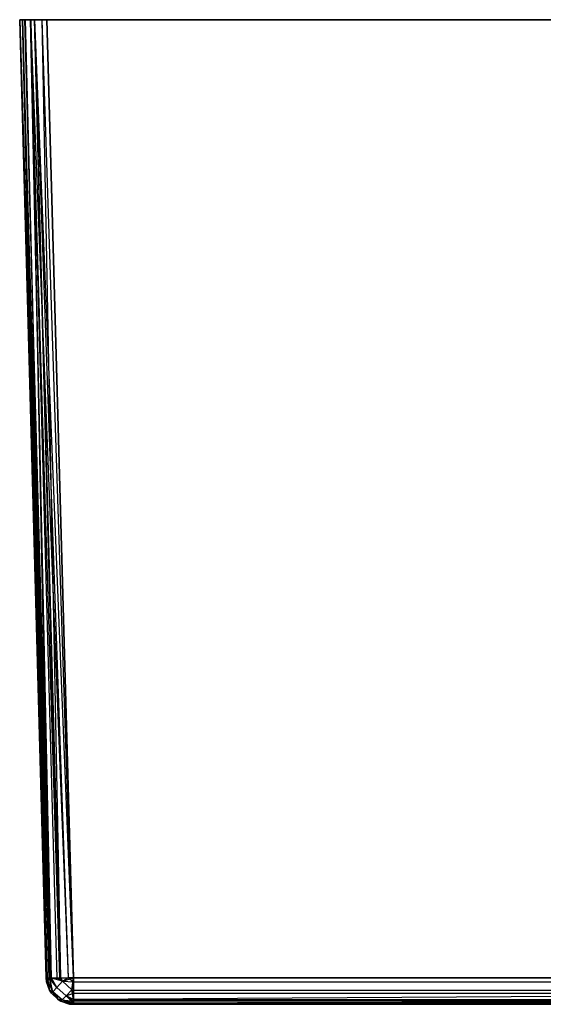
# Model space of a CAD drawing. Extents: x -14.1 to 25.9, y -14 to -1.3.
# Tile 3 of 34: x -0.1 to 1.8, y -4.9 to -1.3. Entities that reach past the tile are written whole.
import ezdxf

# ---------------------------------------------------------------- set-up
doc = ezdxf.new("R2010")
doc.units = 0
doc.header["$LTSCALE"] = 2.54
doc.layers.get('0').update_dxf_attribs({"color": 13, "linetype": 'CONTINUOUS'})

# ---------------------------------------------------------------- blocks, each defined once
blk = doc.blocks.new('GRUPUJ_3')
at = {"color": 0}
for p, q in [((0.0015, 3.62, 5.1171), (0, 3.62, 5.1)), ((0.0108, 3.62, 5.1452), (0.0015, 3.62, 5.1171)), ((0.1081, 0.0963, 5.0478), (0.0015, 3.62, 5.1171)), ((0.0973, 0.0972, 5.0027), (0.0015, 3.62, 5.1171)), ((0.0973, 0.0972, 5.0027), (0.0015, 3.62, 5.1171)), ((0.1081, 0.0963, 5.0478), (0.0015, 3.62, 5.1171)), ((0.0539, 3.62, 0.0112), (0.0829, 3.62, 0.0015)), ((0.1973, 0.0972, 0.0973), (0.0829, 3.62, 0.0015)), ((0.0829, 3.62, 0.0015), (0.1, 3.62)), ((0.1513, 0.0963, 0.1086), (0.0829, 3.62, 0.0015)), ((0.1973, 0.0972, 0.0973), (0.0829, 3.62, 0.0015)), ((0.1513, 0.0963, 0.1086), (0.0829, 3.62, 0.0015)), ((0, 3.62, 5.1), (0.0973, 0.0972, 5.0027)), ((0.0973, 0.0972, 0.1973), (0, 3.62, 0.1)), ((0, 3.62, 0.1), (0.0103, 3.62, 0.0557)), ((0.0973, 0.0972, 0.1973), (0, 3.62, 0.1)), ((0, 3.62, 5.1), (0.0973, 0.0972, 5.0027)), ((0, 3.62, 5.1), (0, 3.62, 0.1)), ((0.0987, 0.0968, 0.1806), (0.0103, 3.62, 0.0557)), ((0.0973, 0.0972, 0.1973), (0.0103, 3.62, 0.0557)), ((0.0987, 0.0968, 0.1806), (0.0103, 3.62, 0.0557)), ((0.1016, 0.0966, 0.1685), (0.0103, 3.62, 0.0557)), ((0.1163, 0.0961, 0.1387), (0.0103, 3.62, 0.0557)), ((0.0103, 3.62, 0.0557), (0.0189, 3.62, 0.0414)), ((0.1099, 0.0962, 0.1488), (0.0103, 3.62, 0.0557)), ((0.1016, 0.0966, 0.1685), (0.0103, 3.62, 0.0557)), ((0.1163, 0.0961, 0.1387), (0.0103, 3.62, 0.0557)), ((0.1099, 0.0962, 0.1488), (0.0103, 3.62, 0.0557)), ((0.0973, 0.0972, 0.1973), (0.0103, 3.62, 0.0557)), ((0.0108, 3.62, 5.1452), (0.1081, 0.0963, 5.0478)), ((0.0201, 3.62, 5.1602), (0.0108, 3.62, 5.1452)), ((0.0108, 3.62, 5.1452), (0.1081, 0.0963, 5.0478)), ((0.1163, 0.0961, 0.1387), (0.0189, 3.62, 0.0414)), ((0.0189, 3.62, 0.0414), (0.0398, 3.62, 0.0201)), ((0.1163, 0.0961, 0.1387), (0.0189, 3.62, 0.0414)), ((0.0201, 3.62, 5.1602), (0.1108, 0.0962, 5.0529)), ((0.0201, 3.62, 5.1602), (0.1081, 0.0963, 5.0478)), ((0.0406, 3.62, 5.1805), (0.0201, 3.62, 5.1602)), ((0.0201, 3.62, 5.1602), (0.1108, 0.0962, 5.0529)), ((0.0201, 3.62, 5.1602), (0.1081, 0.0963, 5.0478)), ((0.1163, 0.0961, 0.1387), (0.0398, 3.62, 0.0201)), ((0.148, 0.0962, 0.1103), (0.0398, 3.62, 0.0201)), ((0.1163, 0.0961, 0.1387), (0.0398, 3.62, 0.0201)), ((0.148, 0.0962, 0.1103), (0.0398, 3.62, 0.0201)), ((0.0398, 3.62, 0.0201), (0.0539, 3.62, 0.0112)), ((0.0406, 3.62, 5.1805), (0.1108, 0.0962, 5.0529)), ((0.1166, 0.0961, 5.0616), (0.0406, 3.62, 5.1805)), ((0.0406, 3.62, 5.1805), (0.1108, 0.0962, 5.0529)), ((0.138, 0.0961, 5.0832), (0.0406, 3.62, 5.1805)), ((0.1798, 0.0968, 5.1011), (0.0406, 3.62, 5.1805)), ((0.138, 0.0961, 5.0832), (0.0406, 3.62, 5.1805)), ((0.1166, 0.0961, 5.0616), (0.0406, 3.62, 5.1805)), ((0.1798, 0.0968, 5.1011), (0.0406, 3.62, 5.1805)), ((0.0557, 3.62, 5.1897), (0.0406, 3.62, 5.1805)), ((0.1513, 0.0963, 0.1086), (0.0539, 3.62, 0.0112)), ((0.1513, 0.0963, 0.1086), (0.0539, 3.62, 0.0112)), ((0.148, 0.0962, 0.1103), (0.0539, 3.62, 0.0112)), ((0.148, 0.0962, 0.1103), (0.0539, 3.62, 0.0112)), ((0.1798, 0.0968, 5.1011), (0.0557, 3.62, 5.1897)), ((0.1973, 0.0972, 5.1027), (0.0557, 3.62, 5.1897)), ((0.1973, 0.0972, 5.1027), (0.0557, 3.62, 5.1897)), ((0.1, 3.62, 5.2), (0.0557, 3.62, 5.1897)), ((0.1798, 0.0968, 5.1011), (0.0557, 3.62, 5.1897)), ((0.1, 3.62), (0.1973, 0.0972, 0.0973)), ((0.1973, 0.0972, 5.1027), (0.1, 3.62, 5.2)), ((0.1, 3.62), (0.1973, 0.0972, 0.0973)), ((0.1, 3.62), (11.9, 3.62)), ((11.9, 3.62, 5.2), (0.1, 3.62, 5.2)), ((0.1973, 0.0972, 5.1027), (0.1, 3.62, 5.2)), ((0.0973, 0.0972, 5.0027), (0.1029, 0.0871, 5.0333)), ((0.0973, 0.0972, 5.0027), (0.0988, 0.0828, 5.0027)), ((0.1081, 0.0963, 5.0478), (0.0973, 0.0972, 5.0027)), ((0.0973, 0.0972, 5.0027), (0.1029, 0.0871, 5.0333)), ((0.0973, 0.0972, 0.1973), (0.0987, 0.0968, 0.1806)), ((0.0988, 0.0828, 0.1973), (0.0973, 0.0972, 0.1973)), ((0.0973, 0.0972, 0.1973), (0.0987, 0.0968, 0.1806)), ((0.0973, 0.0972, 5.0027), (0.0973, 0.0972, 0.1973)), ((0.0988, 0.0828, 0.1973), (0.0973, 0.0972, 0.1973)), ((0.0973, 0.0972, 5.0027), (0.0988, 0.0828, 5.0027)), ((0.1081, 0.0963, 5.0478), (0.0973, 0.0972, 5.0027)), ((0.0973, 0.0972, 5.0027), (0.0973, 0.0972, 0.1973)), ((0.0987, 0.0968, 0.1806), (0.1016, 0.0966, 0.1685)), ((0.1029, 0.0871, 0.1667), (0.0987, 0.0968, 0.1806)), ((0.0987, 0.0968, 0.1806), (0.0988, 0.0828, 0.1973)), ((0.1029, 0.0871, 0.1667), (0.0987, 0.0968, 0.1806)), ((0.0987, 0.0968, 0.1806), (0.0988, 0.0828, 0.1973)), ((0.0987, 0.0968, 0.1806), (0.1016, 0.0966, 0.1685)), ((0.0988, 0.0828, 5.0027), (0.1029, 0.0871, 5.0333)), ((0.0988, 0.0828, 5.0027), (0.1029, 0.0871, 5.0333)), ((0.1029, 0.0871, 0.1667), (0.0988, 0.0828, 0.1973)), ((0.1029, 0.0871, 0.1667), (0.0988, 0.0828, 0.1973)), ((0.0988, 0.0828, 5.0027), (0.1098, 0.0516, 5.0027)), ((0.1098, 0.0516, 0.1973), (0.0988, 0.0828, 0.1973)), ((0.0988, 0.0828, 0.1973), (0.0988, 0.0828, 5.0027)), ((0.1098, 0.0516, 0.1973), (0.0988, 0.0828, 0.1973)), ((0.0988, 0.0828, 5.0027), (0.1098, 0.0516, 5.0027)), ((0.0988, 0.0828, 0.1973), (0.0988, 0.0828, 5.0027)), ((0.1016, 0.0966, 0.1685), (0.1029, 0.0871, 0.1667)), ((0.1016, 0.0966, 0.1685), (0.1029, 0.0871, 0.1667)), ((0.1016, 0.0966, 0.1685), (0.1099, 0.0962, 0.1488)), ((0.1016, 0.0966, 0.1685), (0.1099, 0.0962, 0.1488)), ((0.1029, 0.0871, 5.0333), (0.1081, 0.0963, 5.0478)), ((0.1029, 0.0871, 5.0333), (0.1081, 0.0963, 5.0478)), ((0.1099, 0.0962, 0.1488), (0.1029, 0.0871, 0.1667)), ((0.1099, 0.0962, 0.1488), (0.1029, 0.0871, 0.1667)), ((0.1098, 0.0516, 5.0027), (0.1029, 0.0871, 5.0333)), ((0.1216, 0.0464, 5.0401), (0.1029, 0.0871, 5.0333)), ((0.1098, 0.0516, 5.0027), (0.1029, 0.0871, 5.0333)), ((0.1216, 0.0464, 5.0401), (0.1029, 0.0871, 5.0333)), ((0.1029, 0.0871, 0.1667), (0.1098, 0.0516, 0.1973)), ((0.1216, 0.0464, 0.1599), (0.1029, 0.0871, 0.1667)), ((0.1216, 0.0464, 0.1599), (0.1029, 0.0871, 0.1667)), ((0.1029, 0.0871, 0.1667), (0.1098, 0.0516, 0.1973)), ((0.1081, 0.0963, 5.0478), (0.1108, 0.0962, 5.0529)), ((0.1081, 0.0963, 5.0478), (0.1108, 0.0962, 5.0529)), ((0.1361, 0.0617, 0.1281), (0.1099, 0.0962, 0.1488)), ((0.1099, 0.0962, 0.1488), (0.1163, 0.0961, 0.1387)), ((0.1361, 0.0617, 0.1281), (0.1099, 0.0962, 0.1488)), ((0.1216, 0.0464, 0.1599), (0.1099, 0.0962, 0.1488)), ((0.1216, 0.0464, 0.1599), (0.1099, 0.0962, 0.1488)), ((0.1099, 0.0962, 0.1488), (0.1163, 0.0961, 0.1387)), ((0.1216, 0.0464, 5.0401), (0.1108, 0.0962, 5.0529)), ((0.1216, 0.0464, 5.0401), (0.1108, 0.0962, 5.0529)), ((0.1361, 0.0617, 5.0719), (0.1108, 0.0962, 5.0529)), ((0.1361, 0.0617, 5.0719), (0.1108, 0.0962, 5.0529)), ((0.1166, 0.0961, 5.0616), (0.1108, 0.0962, 5.0529)), ((0.1166, 0.0961, 5.0616), (0.1108, 0.0962, 5.0529)), ((0.1163, 0.0961, 0.1387), (0.148, 0.0962, 0.1103)), ((0.1163, 0.0961, 0.1387), (0.148, 0.0962, 0.1103)), ((0.1361, 0.0617, 0.1281), (0.1163, 0.0961, 0.1387)), ((0.1578, 0.0845, 0.1067), (0.1163, 0.0961, 0.1387)), ((0.1578, 0.0845, 0.1067), (0.1163, 0.0961, 0.1387)), ((0.1361, 0.0617, 0.1281), (0.1163, 0.0961, 0.1387)), ((0.1578, 0.0845, 5.0933), (0.1166, 0.0961, 5.0616)), ((0.138, 0.0961, 5.0832), (0.1166, 0.0961, 5.0616)), ((0.1361, 0.0617, 5.0719), (0.1166, 0.0961, 5.0616)), ((0.1578, 0.0845, 5.0933), (0.1166, 0.0961, 5.0616)), ((0.1361, 0.0617, 5.0719), (0.1166, 0.0961, 5.0616)), ((0.138, 0.0961, 5.0832), (0.1166, 0.0961, 5.0616)), ((0.1361, 0.0617, 5.0719), (0.1578, 0.0845, 5.0933)), ((0.1361, 0.0617, 5.0719), (0.1578, 0.0845, 5.0933)), ((0.1578, 0.0845, 0.1067), (0.1361, 0.0617, 0.1281)), ((0.1578, 0.0845, 0.1067), (0.1361, 0.0617, 0.1281)), ((0.1798, 0.0968, 5.1011), (0.138, 0.0961, 5.0832)), ((0.1798, 0.0968, 5.1011), (0.138, 0.0961, 5.0832)), ((0.1578, 0.0845, 5.0933), (0.138, 0.0961, 5.0832)), ((0.1578, 0.0845, 5.0933), (0.138, 0.0961, 5.0832)), ((0.148, 0.0962, 0.1103), (0.1513, 0.0963, 0.1086)), ((0.1578, 0.0845, 0.1067), (0.148, 0.0962, 0.1103)), ((0.1513, 0.0963, 0.1086), (0.1973, 0.0972, 0.0973)), ((0.1513, 0.0963, 0.1086), (0.1973, 0.0972, 0.0973)), ((0.1513, 0.0963, 0.1086), (0.1578, 0.0845, 0.1067)), ((0.1578, 0.0845, 0.1067), (0.1973, 0.0972, 0.0973)), ((0.1578, 0.0845, 0.1067), (0.1973, 0.0972, 0.0973)), ((0.1798, 0.0968, 5.1011), (0.1578, 0.0845, 5.0933)), ((0.1798, 0.0968, 5.1011), (0.1578, 0.0845, 5.0933)), ((0.1919, 0.0534, 5.091), (0.1578, 0.0845, 5.0933)), ((0.1578, 0.0845, 5.0933), (0.1973, 0.083, 5.1013)), ((0.1919, 0.0534, 5.091), (0.1578, 0.0845, 5.0933)), ((0.1578, 0.0845, 5.0933), (0.1973, 0.083, 5.1013)), ((0.1578, 0.0845, 0.1067), (0.1919, 0.0534, 0.109)), ((0.1578, 0.0845, 0.1067), (0.1919, 0.0534, 0.109)), ((0.1973, 0.0972, 5.1027), (0.1798, 0.0968, 5.1011)), ((0.1973, 0.0972, 5.1027), (0.1798, 0.0968, 5.1011)), ((0.1798, 0.0968, 5.1011), (0.1973, 0.083, 5.1013)), ((0.1798, 0.0968, 5.1011), (0.1973, 0.083, 5.1013)), ((0.1919, 0.0534, 0.109), (0.1973, 0.0972, 0.0973)), ((0.1919, 0.0534, 0.109), (0.1973, 0.0972, 0.0973)), ((0.1919, 0.0534, 5.091), (0.1973, 0.083, 5.1013)), ((0.1919, 0.0534, 5.091), (0.1973, 0.083, 5.1013)), ((0.1973, 0.083, 5.1013), (0.1973, 0.0972, 5.1027)), ((0.1973, 0.0972, 0.0973), (0.1973, 0.0516, 0.1098)), ((0.1973, 0.083, 5.1013), (0.1973, 0.0972, 5.1027)), ((3.9, 0.0972, 5.1027), (0.1973, 0.0972, 5.1027)), ((0.1973, 0.0972, 0.0973), (0.1973, 0.0516, 0.1098)), ((0.1973, 0.0972, 0.0973), (11.8027, 0.0972, 0.0973)), ((0.1973, 0.0972, 0.0973), (11.8027, 0.0972, 0.0973)), ((3.9, 0.0972, 5.1027), (0.1973, 0.0972, 5.1027)), ((0.1973, 0.0413, 5.0837), (0.1973, 0.083, 5.1013)), ((0.1973, 0.083, 5.1013), (3.9, 0.083, 5.1013)), ((0.1973, 0.0413, 5.0837), (0.1973, 0.083, 5.1013)), ((0.1973, 0.083, 5.1013), (3.9, 0.083, 5.1013)), ((0.1098, 0.0516, 5.0027), (0.1165, 0.0411, 5.0027)), ((0.1216, 0.0464, 5.0401), (0.1098, 0.0516, 5.0027)), ((0.1216, 0.0464, 5.0401), (0.1098, 0.0516, 5.0027)), ((0.1216, 0.0464, 0.1599), (0.1098, 0.0516, 0.1973)), ((0.1216, 0.0464, 0.1599), (0.1098, 0.0516, 0.1973)), ((0.1165, 0.0411, 0.1973), (0.1098, 0.0516, 0.1973)), ((0.1098, 0.0516, 0.1973), (0.1098, 0.0516, 5.0027)), ((0.1098, 0.0516, 0.1973), (0.1098, 0.0516, 5.0027)), ((0.1165, 0.0411, 0.1973), (0.1098, 0.0516, 0.1973)), ((0.1098, 0.0516, 5.0027), (0.1165, 0.0411, 5.0027)), ((0.1165, 0.0411, 5.0027), (0.1216, 0.0464, 5.0401)), ((0.1165, 0.0411, 5.0027), (0.1216, 0.0464, 5.0401)), ((0.1216, 0.0464, 0.1599), (0.1165, 0.0411, 0.1973)), ((0.1216, 0.0464, 0.1599), (0.1165, 0.0411, 0.1973)), ((0.1165, 0.0411, 5.0027), (0.1408, 0.0175, 5.0027)), ((0.1408, 0.0175, 0.1973), (0.1165, 0.0411, 0.1973)), ((0.1165, 0.0411, 0.1973), (0.1165, 0.0411, 5.0027)), ((0.1408, 0.0175, 0.1973), (0.1165, 0.0411, 0.1973)), ((0.1165, 0.0411, 5.0027), (0.1408, 0.0175, 5.0027)), ((0.1165, 0.0411, 0.1973), (0.1165, 0.0411, 5.0027)), ((0.1216, 0.0464, 5.0401), (0.1361, 0.0617, 5.0719)), ((0.1216, 0.0464, 5.0401), (0.1361, 0.0617, 5.0719)), ((0.1361, 0.0617, 0.1281), (0.1216, 0.0464, 0.1599)), ((0.1361, 0.0617, 0.1281), (0.1216, 0.0464, 0.1599)), ((0.1565, 0.0163, 5.0392), (0.1216, 0.0464, 5.0401)), ((0.1408, 0.0175, 5.0027), (0.1216, 0.0464, 5.0401)), ((0.1408, 0.0175, 5.0027), (0.1216, 0.0464, 5.0401)), ((0.1565, 0.0163, 5.0392), (0.1216, 0.0464, 5.0401)), ((0.1216, 0.0464, 0.1599), (0.1565, 0.0163, 0.1608)), ((0.1216, 0.0464, 0.1599), (0.1408, 0.0175, 0.1973)), ((0.1216, 0.0464, 0.1599), (0.1565, 0.0163, 0.1608)), ((0.1216, 0.0464, 0.1599), (0.1408, 0.0175, 0.1973)), ((0.1707, 0.0311, 5.0702), (0.1361, 0.0617, 5.0719)), ((0.1707, 0.0311, 5.0702), (0.1361, 0.0617, 5.0719)), ((0.1361, 0.0617, 0.1281), (0.1707, 0.0311, 0.1298)), ((0.1361, 0.0617, 0.1281), (0.1707, 0.0311, 0.1298)), ((0.1919, 0.0534, 5.091), (0.1707, 0.0311, 5.0702)), ((0.1919, 0.0534, 5.091), (0.1707, 0.0311, 5.0702)), ((0.1707, 0.0311, 0.1298), (0.1919, 0.0534, 0.109)), ((0.1707, 0.0311, 0.1298), (0.1919, 0.0534, 0.109)), ((0.1707, 0.0311, 5.0702), (0.1973, 0.0413, 5.0837)), ((0.1707, 0.0311, 5.0702), (0.1973, 0.0413, 5.0837)), ((0.1973, 0.0413, 5.0837), (0.1919, 0.0534, 5.091)), ((0.1973, 0.0413, 5.0837), (0.1919, 0.0534, 5.091)), ((0.1973, 0.0516, 0.1098), (0.1919, 0.0534, 0.109)), ((0.1973, 0.0175, 0.1408), (0.1919, 0.0534, 0.109)), ((0.1973, 0.0516, 0.1098), (0.1919, 0.0534, 0.109)), ((0.1973, 0.0175, 0.1408), (0.1919, 0.0534, 0.109)), ((0.1973, 0.0516, 0.1098), (0.1973, 0.0175, 0.1408)), ((0.1973, 0.0516, 0.1098), (11.8027, 0.0516, 0.1098)), ((0.1973, 0.0516, 0.1098), (0.1973, 0.0175, 0.1408)), ((0.1973, 0.0516, 0.1098), (11.8027, 0.0516, 0.1098)), ((0.1973, 0.0191, 5.0616), (0.1973, 0.0413, 5.0837)), ((0.1973, 0.0191, 5.0616), (3.9, 0.0413, 5.0837)), ((0.1973, 0.0413, 5.0837), (3.9, 0.0413, 5.0837)), ((0.1973, 0.0413, 5.0837), (3.9, 0.0413, 5.0837)), ((0.1973, 0.0191, 5.0616), (0.1973, 0.0413, 5.0837)), ((0.1973, 0.0191, 5.0616), (3.9, 0.0413, 5.0837)), ((0.1408, 0.0175, 5.0027), (0.1515, 0.0111, 5.0027)), ((0.1565, 0.0163, 5.0392), (0.1408, 0.0175, 5.0027)), ((0.1565, 0.0163, 5.0392), (0.1408, 0.0175, 5.0027)), ((0.1515, 0.0111, 0.1973), (0.1408, 0.0175, 0.1973)), ((0.1408, 0.0175, 0.1973), (0.1565, 0.0163, 0.1608)), ((0.1408, 0.0175, 0.1973), (0.1565, 0.0163, 0.1608)), ((0.1408, 0.0175, 0.1973), (0.1408, 0.0175, 5.0027)), ((0.1515, 0.0111, 0.1973), (0.1408, 0.0175, 0.1973)), ((0.1408, 0.0175, 5.0027), (0.1515, 0.0111, 5.0027)), ((0.1408, 0.0175, 0.1973), (0.1408, 0.0175, 5.0027)), ((0.1515, 0.0111, 5.0027), (0.1565, 0.0163, 5.0392)), ((0.1515, 0.0111, 5.0027), (0.1565, 0.0163, 5.0392)), ((0.1515, 0.0111, 0.1973), (0.1565, 0.0163, 0.1608)), ((0.1515, 0.0111, 0.1973), (0.1565, 0.0163, 0.1608)), ((0.1515, 0.0111, 5.0027), (0.183, 0.001, 5.0027)), ((0.183, 0.001, 0.1973), (0.1515, 0.0111, 0.1973)), ((0.1515, 0.0111, 0.1973), (0.1973, 0.001, 0.183)), ((0.1515, 0.0111, 0.1973), (0.1973, 0.001, 0.183)), ((0.1515, 0.0111, 0.1973), (0.1973, 0.0043, 0.1682)), ((0.1515, 0.0111, 0.1973), (0.1973, 0.0043, 0.1682)), ((0.1515, 0.0111, 0.1973), (0.1515, 0.0111, 5.0027)), ((0.1515, 0.0111, 0.1973), (0.1515, 0.0111, 5.0027)), ((0.183, 0.001, 0.1973), (0.1515, 0.0111, 0.1973)), ((0.1515, 0.0111, 5.0027), (0.183, 0.001, 5.0027)), ((0.1707, 0.0311, 5.0702), (0.1565, 0.0163, 5.0392)), ((0.1707, 0.0311, 5.0702), (0.1565, 0.0163, 5.0392)), ((0.1565, 0.0163, 0.1608), (0.1707, 0.0311, 0.1298)), ((0.1565, 0.0163, 0.1608), (0.1707, 0.0311, 0.1298)), ((0.183, 0.001, 5.0027), (0.1565, 0.0163, 5.0392)), ((0.1565, 0.0163, 5.0392), (0.1973, 0.0112, 5.0487)), ((0.1565, 0.0163, 5.0392), (0.1973, 0.0043, 5.0319)), ((0.183, 0.001, 5.0027), (0.1565, 0.0163, 5.0392)), ((0.1565, 0.0163, 5.0392), (0.1973, 0.0112, 5.0487)), ((0.1565, 0.0163, 5.0392), (0.1973, 0.0043, 5.0319)), ((0.1973, 0.0043, 0.1682), (0.1565, 0.0163, 0.1608)), ((0.1973, 0.0043, 0.1682), (0.1565, 0.0163, 0.1608)), ((0.1707, 0.0311, 5.0702), (0.1973, 0.0191, 5.0616)), ((0.1707, 0.0311, 5.0702), (0.1973, 0.0112, 5.0487)), ((0.1707, 0.0311, 5.0702), (0.1973, 0.0112, 5.0487)), ((0.1707, 0.0311, 5.0702), (0.1973, 0.0191, 5.0616)), ((0.1973, 0.0175, 0.1408), (0.1707, 0.0311, 0.1298)), ((0.1973, 0.0043, 0.1682), (0.1707, 0.0311, 0.1298)), ((0.1973, 0.0175, 0.1408), (0.1707, 0.0311, 0.1298)), ((0.1973, 0.0043, 0.1682), (0.1707, 0.0311, 0.1298)), ((0.183, 0.001, 5.0027), (0.1973, 0.0043, 5.0319)), ((0.183, 0.001, 5.0027), (0.1973, 0.0043, 5.0319)), ((0.183, 0.001, 5.0027), (0.1973, 0, 5.0027)), ((0.183, 0.001, 0.1973), (0.1973, 0.001, 0.183)), ((0.1973, 0, 0.1973), (0.183, 0.001, 0.1973)), ((0.183, 0.001, 0.1973), (0.1973, 0.001, 0.183)), ((0.183, 0.001, 0.1973), (0.183, 0.001, 5.0027)), ((0.183, 0.001, 5.0027), (0.1973, 0, 5.0027)), ((0.183, 0.001, 0.1973), (0.183, 0.001, 5.0027)), ((0.1973, 0, 0.1973), (0.183, 0.001, 0.1973)), ((0.1973, 0.0112, 5.0487), (0.1973, 0.0191, 5.0616)), ((0.1973, 0.0191, 5.0616), (3.9, 0.0112, 5.0487)), ((0.1973, 0.0112, 5.0487), (0.1973, 0.0191, 5.0616)), ((0.1973, 0.0191, 5.0616), (3.9, 0.0112, 5.0487)), ((0.1973, 0.0175, 0.1408), (0.1973, 0.0043, 0.1682)), ((0.1973, 0.001, 0.183), (11.8027, 0.0175, 0.1408)), ((0.1973, 0.001, 0.183), (11.8027, 0.0175, 0.1408)), ((0.1973, 0.0043, 0.1682), (11.8027, 0.0175, 0.1408)), ((0.1973, 0.0043, 0.1682), (11.8027, 0.0175, 0.1408)), ((0.1973, 0.0175, 0.1408), (0.1973, 0.0043, 0.1682)), ((0.1973, 0.0175, 0.1408), (11.8027, 0.0175, 0.1408)), ((0.1973, 0.0175, 0.1408), (11.8027, 0.0175, 0.1408)), ((0.1973, 0.0043, 5.0319), (0.1973, 0.0112, 5.0487)), ((3.9, 0.0112, 5.0487), (0.1973, 0.0043, 5.0319)), ((3.9, 0.0112, 5.0487), (0.1973, 0.0112, 5.0487)), ((3.9, 0.0112, 5.0487), (0.1973, 0.0043, 5.0319)), ((3.9, 0.0112, 5.0487), (0.1973, 0.0112, 5.0487)), ((0.1973, 0.0043, 5.0319), (0.1973, 0.0112, 5.0487)), ((0.1973, 0, 5.0027), (0.1973, 0.0043, 5.0319)), ((0.1973, 0.0043, 0.1682), (0.1973, 0.001, 0.183)), ((3.9, 0, 5.0027), (0.1973, 0.0043, 5.0319)), ((0.1973, 0, 5.0027), (0.1973, 0.0043, 5.0319)), ((3.9, 0, 5.0027), (0.1973, 0.0043, 5.0319)), ((0.1973, 0.0043, 0.1682), (0.1973, 0.001, 0.183)), ((0.1973, 0.001, 0.183), (0.1973, 0, 0.1973)), ((0.1973, 0.001, 0.183), (11.8027, 0.001, 0.183)), ((0.1973, 0.001, 0.183), (0.1973, 0, 0.1973)), ((0.1973, 0.001, 0.183), (11.8027, 0.001, 0.183)), ((0.1973, 0, 5.0027), (3.9, 0, 5.0027)), ((11.8027, 0, 0.1973), (0.1973, 0, 0.1973)), ((0.1973, 0, 0.1973), (0.1973, 0, 5.0027)), ((11.8027, 0, 0.1973), (0.1973, 0, 0.1973)), ((0.1973, 0, 5.0027), (3.9, 0, 5.0027)), ((0.1973, 0, 0.1973), (0.1973, 0, 5.0027))]:
    blk.add_line(p, q, dxfattribs=at)
blk = doc.blocks.new('GRUPUJ_6')
at = {"color": 0}
for p, q in [((14, 12.72, 0.1), (14.0103, 12.72, 0.0557)), ((14, 12.72, 5.1), (14, 12.72, 0.1)), ((14.0015, 12.72, 5.1171), (14, 12.72, 5.1)), ((14.0108, 12.72, 5.1452), (14.0015, 12.72, 5.1171)), ((14.0103, 12.72, 0.0557), (14.0189, 12.72, 0.0414)), ((14.0201, 12.72, 5.1602), (14.0108, 12.72, 5.1452)), ((14.0189, 12.72, 0.0414), (14.0398, 12.72, 0.0201)), ((14.0406, 12.72, 5.1805), (14.0201, 12.72, 5.1602)), ((14.0398, 12.72, 0.0201), (14.0539, 12.72, 0.0112)), ((14.0557, 12.72, 5.1897), (14.0406, 12.72, 5.1805)), ((14.0539, 12.72, 0.0112), (14.0829, 12.72, 0.0015)), ((14.1, 12.72, 5.2), (14.0557, 12.72, 5.1897)), ((14.0829, 12.72, 0.0015), (14.1, 12.72)), ((14.1, 12.72), (25.9, 12.72)), ((25.9, 12.72, 5.2), (14.1, 12.72, 5.2))]:
    blk.add_line(p, q, dxfattribs=at)
blk.add_blockref('GRUPUJ_3', (14, 9.1), dxfattribs=at)

msp = doc.modelspace()

# ---------------------------------------------------------------- block references
at = {"color": 0}
msp.add_blockref('GRUPUJ_6', (-14.142, -14.02, -0.1499), dxfattribs=at)

doc.saveas('drawing.dxf')
